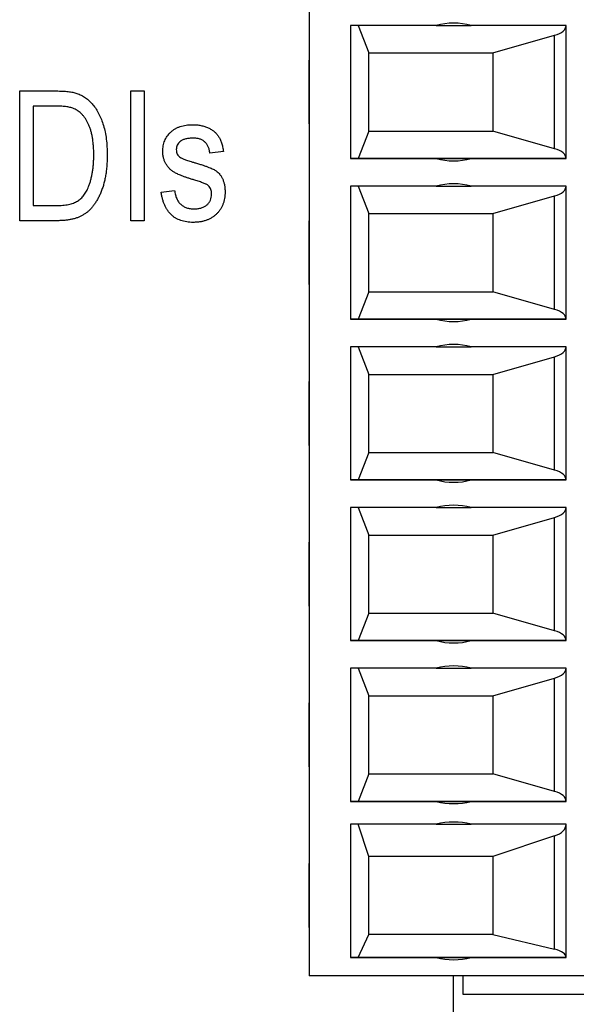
# Model space of a CAD drawing. Header units: millimetres. Extents: x 0 to 840, y 0 to 594.
# Tile 44 of 77: x 379 to 392, y 307 to 329. Entities that reach past the tile are written whole.
import ezdxf

# ---------------------------------------------------------------- set-up
doc = ezdxf.new("R2010")
doc.units = ezdxf.units.MM
doc.header["$LTSCALE"] = 2
doc.linetypes.add('SLD-Solid', pattern=[0])

msp = doc.modelspace()

# ---------------------------------------------------------------- linework, layer by layer
at = {"color": 7, "linetype": 'SLD-Solid', "lineweight": 25}
for p, q in [((385.794, 342.696), (385.794, 307.696)), ((388.56, 328.396), (386.694, 328.396)), ((386.694, 328.396), (386.694, 325.496)), ((386.864, 328.396), (387.094, 327.796)), ((388.56, 328.396), (389.328, 328.396)), ((391.394, 328.396), (389.328, 328.396)), ((391.394, 325.496), (391.394, 328.396)), ((391.394, 325.496), (391.394, 328.396)), ((389.794, 327.796), (391.143, 328.181)), ((391.143, 325.711), (391.143, 328.181)), ((387.094, 326.096), (387.094, 327.796)), ((387.094, 327.796), (389.794, 327.796)), ((389.794, 327.796), (389.794, 326.096)), ((385.794, 326.25), (385.794, 327.642)), ((385.794, 326.34), (385.794, 327.552)), ((379.486, 324.143), (379.486, 326.968)), ((379.486, 326.968), (380.282, 326.968)), ((381.907, 326.968), (382.201, 326.968)), ((381.907, 324.143), (381.907, 326.968)), ((382.201, 326.968), (382.201, 324.143)), ((379.779, 326.638), (379.779, 324.473)), ((380.275, 326.638), (379.779, 326.638)), ((387.094, 326.096), (386.864, 325.496)), ((387.094, 326.096), (389.794, 326.096)), ((391.143, 325.711), (389.794, 326.096)), ((383.925, 325.647), (383.632, 325.611)), ((386.694, 325.496), (388.56, 325.496)), ((386.864, 325.496), (386.694, 325.496)), ((391.394, 325.496), (386.864, 325.496)), ((388.56, 325.496), (389.328, 325.496)), ((389.328, 325.496), (391.394, 325.496)), ((391.394, 325.496), (391.394, 325.496)), ((382.568, 324.767), (382.861, 324.803)), ((388.56, 324.896), (386.694, 324.896)), ((386.694, 324.896), (386.694, 321.996)), ((386.864, 324.896), (387.094, 324.296)), ((388.56, 324.896), (389.328, 324.896)), ((391.394, 324.896), (389.328, 324.896)), ((391.394, 321.996), (391.394, 324.896)), ((391.394, 321.996), (391.394, 324.896)), ((379.779, 324.473), (380.283, 324.473)), ((389.794, 324.296), (391.143, 324.681)), ((391.143, 322.211), (391.143, 324.681)), ((387.094, 322.596), (387.094, 324.296)), ((387.094, 324.296), (389.794, 324.296)), ((389.794, 324.296), (389.794, 322.596)), ((380.319, 324.143), (379.486, 324.143)), ((382.201, 324.143), (381.907, 324.143)), ((385.794, 322.75), (385.794, 324.142)), ((385.794, 322.84), (385.794, 324.052)), ((387.094, 322.596), (386.864, 321.996)), ((387.094, 322.596), (389.794, 322.596)), ((391.143, 322.211), (389.794, 322.596)), ((386.694, 321.996), (388.56, 321.996)), ((386.864, 321.996), (386.694, 321.996)), ((391.394, 321.996), (386.864, 321.996)), ((388.56, 321.996), (389.328, 321.996)), ((389.328, 321.996), (391.394, 321.996)), ((388.56, 321.396), (386.694, 321.396)), ((386.694, 321.396), (386.694, 318.496)), ((386.864, 321.396), (387.094, 320.796)), ((388.56, 321.396), (389.328, 321.396)), ((391.394, 321.396), (389.328, 321.396)), ((391.394, 318.496), (391.394, 321.396)), ((389.794, 320.796), (391.143, 321.181)), ((391.143, 318.711), (391.143, 321.181)), ((385.794, 319.25), (385.794, 320.642)), ((387.094, 319.096), (387.094, 320.796)), ((387.094, 320.796), (389.794, 320.796)), ((389.794, 320.796), (389.794, 319.096)), ((385.794, 319.34), (385.794, 320.552)), ((387.094, 319.096), (386.864, 318.496)), ((387.094, 319.096), (389.794, 319.096)), ((391.143, 318.711), (389.794, 319.096)), ((386.694, 318.496), (388.56, 318.496)), ((386.864, 318.496), (386.694, 318.496)), ((391.394, 318.496), (386.864, 318.496)), ((388.56, 318.496), (389.328, 318.496)), ((389.328, 318.496), (391.394, 318.496)), ((388.56, 317.896), (386.694, 317.896)), ((386.694, 317.896), (386.694, 314.996)), ((386.864, 317.896), (387.094, 317.296)), ((388.56, 317.896), (389.328, 317.896)), ((391.394, 317.896), (389.328, 317.896)), ((391.394, 314.996), (391.394, 317.896)), ((389.794, 317.296), (391.143, 317.681)), ((391.143, 315.211), (391.143, 317.681)), ((387.094, 315.596), (387.094, 317.296)), ((387.094, 317.296), (389.794, 317.296)), ((389.794, 317.296), (389.794, 315.596)), ((385.794, 315.75), (385.794, 317.142)), ((385.794, 315.84), (385.794, 317.052)), ((387.094, 315.596), (386.864, 314.996)), ((387.094, 315.596), (389.794, 315.596)), ((391.143, 315.211), (389.794, 315.596)), ((386.694, 314.996), (388.56, 314.996)), ((386.864, 314.996), (386.694, 314.996)), ((391.394, 314.996), (386.864, 314.996)), ((388.56, 314.996), (389.328, 314.996)), ((389.328, 314.996), (391.394, 314.996)), ((388.56, 314.396), (386.694, 314.396)), ((386.694, 314.396), (386.694, 311.496)), ((386.864, 314.396), (387.094, 313.796)), ((388.56, 314.396), (389.328, 314.396)), ((391.394, 314.396), (389.328, 314.396)), ((391.394, 311.496), (391.394, 314.396)), ((389.794, 313.796), (391.143, 314.181)), ((391.143, 311.711), (391.143, 314.181)), ((387.094, 312.096), (387.094, 313.796)), ((387.094, 313.796), (389.794, 313.796)), ((389.794, 313.796), (389.794, 312.096)), ((385.794, 312.25), (385.794, 313.642)), ((385.794, 312.34), (385.794, 313.552)), ((387.094, 312.096), (386.864, 311.496)), ((387.094, 312.096), (389.794, 312.096)), ((391.143, 311.711), (389.794, 312.096)), ((386.694, 311.496), (388.56, 311.496)), ((386.864, 311.496), (386.694, 311.496)), ((391.394, 311.496), (386.864, 311.496)), ((388.56, 311.496), (389.328, 311.496)), ((389.328, 311.496), (391.394, 311.496)), ((388.56, 310.996), (386.694, 310.996)), ((386.694, 310.996), (386.694, 308.096)), ((387.094, 310.296), (386.864, 310.996)), ((388.56, 310.996), (389.328, 310.996)), ((391.394, 310.996), (389.328, 310.996)), ((391.394, 308.096), (391.394, 310.996)), ((391.143, 310.745), (389.794, 310.296)), ((391.143, 308.275), (391.143, 310.745)), ((385.794, 308.75), (385.794, 310.142)), ((387.094, 308.596), (387.094, 310.296)), ((389.794, 310.296), (387.094, 310.296)), ((389.794, 310.296), (389.794, 308.596)), ((385.794, 308.84), (385.794, 310.052)), ((386.864, 308.096), (387.094, 308.596)), ((389.794, 308.596), (387.094, 308.596)), ((389.794, 308.596), (391.143, 308.275)), ((386.694, 308.096), (388.56, 308.096)), ((386.864, 308.096), (386.694, 308.096)), ((391.394, 308.096), (386.864, 308.096)), ((388.56, 308.096), (389.328, 308.096)), ((389.328, 308.096), (391.394, 308.096)), ((391.844, 307.696), (385.794, 307.696)), ((388.929, 307.696), (388.929, 306.582)), ((389.149, 307.289), (389.149, 307.696)), ((389.149, 307.289), (389.149, 307.696)), ((396.149, 307.289), (389.149, 307.289)), ((389.149, 307.289), (389.149, 307.289))]:
    msp.add_line(p, q, dxfattribs=at)
for centre, start, end in [((388.944, 326.946), 75.1649, 104.8351), ((388.944, 326.946), 255.1649, 284.8351), ((388.944, 326.946), 255.1649, 284.8351), ((388.944, 323.446), 75.1649, 104.8351), ((388.944, 323.446), 255.1649, 284.8351), ((388.944, 323.446), 255.1649, 284.8351), ((388.944, 319.946), 75.1649, 104.8351), ((388.944, 319.946), 255.1649, 284.8351), ((388.944, 319.946), 255.1649, 284.8351), ((388.944, 316.446), 75.1649, 104.8351), ((388.944, 316.446), 255.1649, 284.8351), ((388.944, 316.446), 255.1649, 284.8351), ((388.944, 312.946), 75.1649, 104.8351), ((388.944, 312.946), 255.1649, 284.8351), ((388.944, 312.946), 255.1649, 284.8351), ((388.944, 309.546), 75.1649, 104.8351), ((388.944, 309.546), 255.1649, 284.8351), ((388.944, 309.546), 255.1649, 284.8351)]:
    msp.add_arc(centre, 1.5, start, end, dxfattribs=at)
for centre, ratio, start_param, end_param in [((390.894, 328.396), 0.495868, 5.234633, 6.283185), ((390.894, 325.496), 0.495868, 0, 1.048552), ((390.894, 324.896), 0.495868, 5.234633, 6.283185), ((390.894, 321.996), 0.495868, 0, 1.048552), ((390.894, 321.396), 0.495868, 5.234633, 6.283185), ((390.894, 318.496), 0.495868, 0, 1.048552), ((390.894, 317.896), 0.495868, 5.234633, 6.283185), ((390.894, 314.996), 0.495868, 0, 1.048552), ((390.894, 314.396), 0.495868, 5.234633, 6.283185), ((390.894, 311.496), 0.495868, 0, 1.048552), ((390.894, 310.996), 0.578512, 5.234633, 6.283185), ((390.894, 308.096), 0.413223, 0, 1.048552)]:
    msp.add_ellipse(centre, major_axis=(0.5, 0), ratio=ratio, start_param=start_param, end_param=end_param, dxfattribs=at)
for points, knots in [([(380.282, 326.968), (380.306, 326.968), (380.352, 326.968), (380.42, 326.965), (380.483, 326.961), (380.541, 326.956), (380.595, 326.948), (380.645, 326.94), (380.69, 326.929), (380.718, 326.92), (380.732, 326.916)], [0, 0, 0, 0, 0.157772, 0.305576, 0.444692, 0.574047, 0.693817, 0.803999, 0.906551, 1, 1, 1, 1]), ([(380.732, 326.916), (380.765, 326.903), (380.83, 326.878), (380.922, 326.822), (381.006, 326.753), (381.084, 326.67), (381.154, 326.574), (381.215, 326.465), (381.269, 326.346), (381.314, 326.215), (381.35, 326.072), (381.375, 325.916), (381.391, 325.748), (381.393, 325.631), (381.394, 325.571)], [0, 0, 0, 0, 0.066131, 0.132308, 0.200146, 0.270999, 0.345237, 0.422574, 0.50418, 0.590457, 0.682654, 0.781263, 0.886883, 1, 1, 1, 1]), ([(380.675, 326.582), (380.664, 326.586), (380.64, 326.596), (380.601, 326.607), (380.558, 326.617), (380.511, 326.624), (380.458, 326.63), (380.401, 326.635), (380.34, 326.637), (380.297, 326.638), (380.275, 326.638)], [0, 0, 0, 0, 0.0894115, 0.1881375, 0.2967206, 0.4153418, 0.5447651, 0.6850045, 0.8376004, 1, 1, 1, 1]), ([(381.1, 325.575), (381.1, 325.61), (381.1, 325.678), (381.093, 325.777), (381.085, 325.871), (381.071, 325.958), (381.055, 326.04), (381.035, 326.117), (381.011, 326.187), (380.983, 326.252), (380.952, 326.311), (380.919, 326.365), (380.884, 326.414), (380.846, 326.458), (380.807, 326.497), (380.765, 326.53), (380.721, 326.559), (380.69, 326.574), (380.675, 326.582)], [0, 0, 0, 0, 0.091032, 0.177222, 0.258684, 0.335146, 0.407719, 0.476122, 0.540297, 0.601557, 0.659401, 0.714078, 0.766407, 0.816147, 0.863628, 0.910312, 0.955289, 1, 1, 1, 1]), ([(382.605, 325.648), (382.605, 325.67), (382.606, 325.711), (382.615, 325.772), (382.627, 325.83), (382.647, 325.884), (382.671, 325.936), (382.701, 325.984), (382.736, 326.03), (382.777, 326.072), (382.822, 326.111), (382.872, 326.144), (382.926, 326.172), (382.984, 326.195), (383.046, 326.213), (383.112, 326.225), (383.183, 326.233), (383.231, 326.234), (383.256, 326.234)], [0, 0, 0, 0, 0.064451, 0.125896, 0.185982, 0.24377, 0.301627, 0.358932, 0.416828, 0.476314, 0.536399, 0.596246, 0.657221, 0.720234, 0.78541, 0.853326, 0.924557, 1, 1, 1, 1]), ([(383.256, 326.234), (383.287, 326.233), (383.348, 326.232), (383.436, 326.219), (383.518, 326.197), (383.594, 326.168), (383.663, 326.13), (383.724, 326.087), (383.776, 326.037), (383.821, 325.98), (383.857, 325.914), (383.886, 325.836), (383.91, 325.746), (383.92, 325.681), (383.925, 325.647)], [0, 0, 0, 0, 0.094073, 0.183176, 0.26791, 0.350229, 0.429174, 0.503555, 0.575312, 0.645536, 0.719329, 0.802722, 0.895849, 1, 1, 1, 1]), ([(383.266, 325.941), (383.237, 325.94), (383.182, 325.939), (383.106, 325.925), (383.041, 325.905), (382.989, 325.873), (382.948, 325.835), (382.919, 325.791), (382.901, 325.742), (382.899, 325.707), (382.898, 325.69)], [0, 0, 0, 0, 0.174474, 0.326932, 0.461417, 0.580744, 0.691024, 0.792758, 0.893922, 1, 1, 1, 1]), ([(383.632, 325.611), (383.628, 325.637), (383.62, 325.686), (383.597, 325.754), (383.564, 325.812), (383.522, 325.86), (383.471, 325.897), (383.411, 325.923), (383.341, 325.938), (383.292, 325.94), (383.266, 325.941)], [0, 0, 0, 0, 0.142912, 0.27162, 0.39053, 0.503338, 0.615148, 0.732148, 0.859165, 1, 1, 1, 1]), ([(381.394, 325.571), (381.393, 325.532), (381.392, 325.455), (381.386, 325.342), (381.375, 325.233), (381.36, 325.129), (381.34, 325.029), (381.317, 324.934), (381.288, 324.843), (381.255, 324.758), (381.219, 324.677), (381.18, 324.602), (381.139, 324.534), (381.095, 324.472), (381.049, 324.415), (381, 324.365), (380.949, 324.32), (380.894, 324.282), (380.836, 324.249), (380.775, 324.22), (380.709, 324.196), (380.639, 324.177), (380.565, 324.161), (380.487, 324.151), (380.404, 324.144), (380.348, 324.143), (380.319, 324.143)], [0, 0, 0, 0, 0.057751, 0.113606, 0.167109, 0.218932, 0.268591, 0.31682, 0.36323, 0.408426, 0.451924, 0.493247, 0.532422, 0.570011, 0.605643, 0.639902, 0.673049, 0.7054, 0.73782, 0.771086, 0.805305, 0.840977, 0.878099, 0.916777, 0.957454, 1, 1, 1, 1]), ([(380.988, 324.885), (380.997, 324.909), (381.015, 324.959), (381.038, 325.036), (381.057, 325.118), (381.073, 325.202), (381.085, 325.29), (381.094, 325.382), (381.099, 325.477), (381.1, 325.542), (381.1, 325.575)], [0, 0, 0, 0, 0.111644, 0.225641, 0.344481, 0.466467, 0.593167, 0.723435, 0.859768, 1, 1, 1, 1]), ([(383.325, 325.018), (383.298, 325.027), (383.246, 325.042), (383.173, 325.066), (383.106, 325.088), (383.045, 325.11), (382.992, 325.131), (382.944, 325.151), (382.903, 325.17), (382.858, 325.194), (382.808, 325.226), (382.755, 325.27), (382.71, 325.321), (382.672, 325.378), (382.641, 325.439), (382.62, 325.506), (382.606, 325.576), (382.605, 325.624), (382.605, 325.648)], [0, 0, 0, 0, 0.080352, 0.154093, 0.221757, 0.283021, 0.338445, 0.387866, 0.430821, 0.468129, 0.535543, 0.600945, 0.665462, 0.730285, 0.795797, 0.861555, 0.929669, 1, 1, 1, 1]), ([(382.898, 325.69), (382.899, 325.672), (382.901, 325.639), (382.919, 325.591), (382.949, 325.55), (382.977, 325.529), (382.991, 325.519)], [0, 0, 0, 0, 0.255815, 0.494541, 0.73921, 1, 1, 1, 1]), ([(382.991, 325.519), (382.997, 325.516), (383.01, 325.508), (383.034, 325.497), (383.065, 325.484), (383.103, 325.47), (383.147, 325.455), (383.199, 325.439), (383.257, 325.42), (383.298, 325.408), (383.32, 325.401)], [0, 0, 0, 0, 0.056471, 0.132656, 0.22815, 0.341626, 0.476804, 0.631661, 0.805174, 1, 1, 1, 1]), ([(383.32, 325.401), (383.348, 325.393), (383.402, 325.377), (383.479, 325.352), (383.547, 325.329), (383.607, 325.306), (383.659, 325.285), (383.703, 325.266), (383.739, 325.247), (383.775, 325.224), (383.812, 325.192), (383.85, 325.149), (383.885, 325.1), (383.913, 325.044), (383.935, 324.983), (383.951, 324.917), (383.96, 324.845), (383.961, 324.795), (383.962, 324.769)], [0, 0, 0, 0, 0.088759, 0.168962, 0.241182, 0.305452, 0.361817, 0.40959, 0.44989, 0.481884, 0.538894, 0.596219, 0.655588, 0.717433, 0.78224, 0.850153, 0.922462, 1, 1, 1, 1]), ([(383.601, 324.905), (383.597, 324.909), (383.586, 324.918), (383.565, 324.93), (383.539, 324.943), (383.507, 324.957), (383.47, 324.971), (383.427, 324.987), (383.377, 325.002), (383.343, 325.013), (383.325, 325.018)], [0, 0, 0, 0, 0.061004, 0.141395, 0.237691, 0.352034, 0.486513, 0.638401, 0.810736, 1, 1, 1, 1]), ([(383.669, 324.719), (383.668, 324.738), (383.667, 324.774), (383.654, 324.825), (383.633, 324.869), (383.612, 324.893), (383.601, 324.905)], [0, 0, 0, 0, 0.280002, 0.533179, 0.769121, 1, 1, 1, 1]), ([(380.283, 324.473), (380.308, 324.474), (380.356, 324.474), (380.425, 324.479), (380.49, 324.486), (380.55, 324.497), (380.606, 324.511), (380.657, 324.527), (380.704, 324.547), (380.746, 324.57), (380.785, 324.597), (380.821, 324.627), (380.854, 324.661), (380.886, 324.698), (380.916, 324.739), (380.942, 324.784), (380.967, 324.833), (380.981, 324.867), (380.988, 324.885)], [0, 0, 0, 0, 0.083908, 0.162762, 0.236728, 0.306115, 0.371093, 0.431344, 0.488723, 0.542852, 0.5957, 0.64832, 0.702578, 0.757946, 0.814792, 0.873677, 0.93562, 1, 1, 1, 1]), ([(383.268, 324.106), (383.243, 324.107), (383.196, 324.107), (383.126, 324.116), (383.06, 324.128), (382.998, 324.147), (382.94, 324.169), (382.886, 324.198), (382.836, 324.231), (382.79, 324.271), (382.748, 324.315), (382.71, 324.364), (382.676, 324.418), (382.646, 324.478), (382.62, 324.543), (382.599, 324.613), (382.58, 324.688), (382.572, 324.74), (382.568, 324.767)], [0, 0, 0, 0, 0.068561, 0.133773, 0.196457, 0.256248, 0.314407, 0.370936, 0.426915, 0.483126, 0.539544, 0.597582, 0.656998, 0.719249, 0.783869, 0.852279, 0.923955, 1, 1, 1, 1]), ([(382.861, 324.803), (382.864, 324.787), (382.868, 324.755), (382.879, 324.708), (382.891, 324.665), (382.906, 324.625), (382.925, 324.589), (382.945, 324.556), (382.969, 324.526), (383.004, 324.491), (383.054, 324.453), (383.124, 324.422), (383.203, 324.403), (383.259, 324.401), (383.288, 324.4)], [0, 0, 0, 0, 0.076125, 0.148748, 0.217156, 0.282006, 0.343851, 0.403598, 0.461555, 0.518493, 0.630526, 0.746059, 0.86749, 1, 1, 1, 1]), ([(383.962, 324.769), (383.962, 324.745), (383.96, 324.698), (383.952, 324.629), (383.937, 324.563), (383.917, 324.501), (383.89, 324.443), (383.859, 324.387), (383.82, 324.336), (383.777, 324.289), (383.728, 324.246), (383.675, 324.208), (383.618, 324.177), (383.556, 324.151), (383.49, 324.131), (383.419, 324.117), (383.345, 324.108), (383.294, 324.107), (383.268, 324.106)], [0, 0, 0, 0, 0.066737, 0.13074, 0.192623, 0.252708, 0.311444, 0.36954, 0.428181, 0.487741, 0.547735, 0.607351, 0.667752, 0.729185, 0.792804, 0.858714, 0.927446, 1, 1, 1, 1]), ([(383.288, 324.4), (383.317, 324.401), (383.371, 324.403), (383.448, 324.419), (383.515, 324.447), (383.57, 324.487), (383.614, 324.536), (383.646, 324.591), (383.665, 324.653), (383.667, 324.696), (383.669, 324.719)], [0, 0, 0, 0, 0.154221, 0.291863, 0.419157, 0.54044, 0.656648, 0.767859, 0.880466, 1, 1, 1, 1])]:
    msp.add_open_spline(points, degree=3, knots=knots, dxfattribs=at)

doc.saveas('drawing.dxf')
